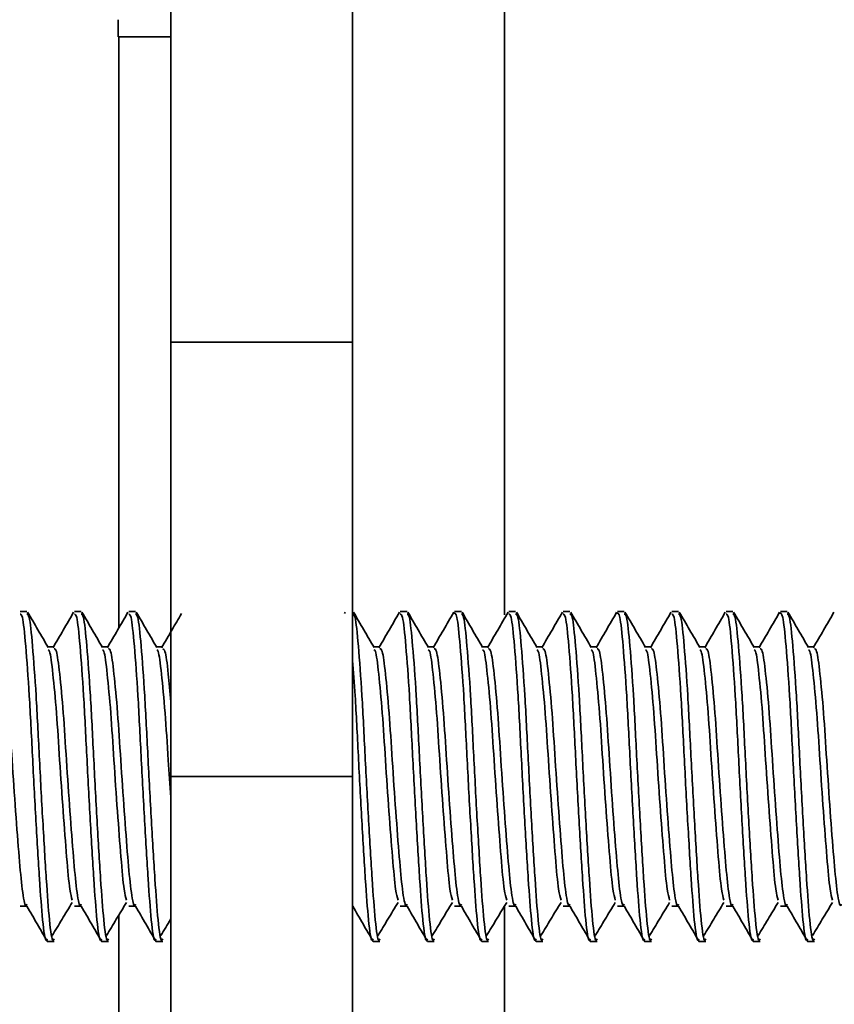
# Model space of a CAD drawing. Header units: millimetres. Extents: x 2 to 1120, y -2 to 861.
# Tile 112 of 226: x 698.16 to 702.13, y 406.74 to 411.54. Entities that reach past the tile are written whole.
import ezdxf

# ---------------------------------------------------------------- set-up
doc = ezdxf.new("R2010")
doc.units = ezdxf.units.MM

msp = doc.modelspace()

# ---------------------------------------------------------------- linework, layer by layer
at = {"color": 7, "linetype": 'Continuous', "lineweight": 35}
for p, q in [((698.901, 409.9637), (698.901, 419.2771)), ((699.7866, 419.2771), (699.7866, 409.9637)), ((700.5267, 419.0019), (700.5267, 408.6354)), ((698.6443, 411.5363), (698.6442, 411.4533)), ((698.6442, 411.4533), (698.901, 411.4531)), ((699.7866, 409.9637), (698.901, 409.9637)), ((698.901, 407.8471), (698.901, 409.9637)), ((699.7866, 407.8471), (699.7866, 409.9637)), ((698.1998, 408.6514), (698.1667, 408.6514)), ((698.4644, 408.6514), (698.4313, 408.6514)), ((698.729, 408.6514), (698.6959, 408.6514)), ((699.7503, 408.6477), (699.7465, 408.6412)), ((699.7873, 408.6514), (699.7866, 408.6514)), ((700.0519, 408.6514), (700.0188, 408.6514)), ((700.3165, 408.6514), (700.2834, 408.6514)), ((700.5811, 408.6514), (700.548, 408.6514)), ((700.8456, 408.6514), (700.8126, 408.6514)), ((701.1102, 408.6514), (701.0771, 408.6514)), ((701.3748, 408.6514), (701.3417, 408.6514)), ((701.6394, 408.6514), (701.6063, 408.6514)), ((701.904, 408.6514), (701.8709, 408.6514)), ((698.3321, 408.4796), (698.3016, 408.4796)), ((698.5967, 408.4796), (698.5662, 408.4796)), ((698.8613, 408.4796), (698.8308, 408.4796)), ((699.9196, 408.4796), (699.8891, 408.4796)), ((700.1842, 408.4796), (700.1537, 408.4796)), ((700.4488, 408.4796), (700.4183, 408.4796)), ((700.7133, 408.4796), (700.6829, 408.4796)), ((700.9779, 408.4796), (700.9475, 408.4796)), ((701.2425, 408.4796), (701.2121, 408.4796)), ((701.5071, 408.4796), (701.4766, 408.4796)), ((701.7717, 408.4796), (701.7412, 408.4796)), ((702.0363, 408.4796), (702.0058, 408.4796)), ((698.901, 407.8471), (699.7866, 407.8471)), ((698.901, 406.6072), (698.901, 407.8471)), ((699.7866, 406.6072), (699.7866, 407.8471)), ((698.1667, 407.2146), (698.1998, 407.2146)), ((698.4313, 407.2146), (698.4644, 407.2146)), ((698.6959, 407.2146), (698.729, 407.2146)), ((699.7866, 407.2146), (699.7873, 407.2146)), ((700.0188, 407.2146), (700.0519, 407.2146)), ((700.2834, 407.2146), (700.3165, 407.2146)), ((700.5267, 407.216), (700.5267, 326.6585)), ((700.548, 407.2146), (700.5811, 407.2146)), ((700.8126, 407.2146), (700.8456, 407.2146)), ((701.0771, 407.2146), (701.1102, 407.2146)), ((701.3417, 407.2146), (701.3748, 407.2146)), ((701.6063, 407.2146), (701.6394, 407.2146)), ((701.8709, 407.2146), (701.904, 407.2146)), ((698.299, 407.0427), (698.3321, 407.0427)), ((698.5636, 407.0427), (698.5967, 407.0427)), ((698.8282, 407.0427), (698.8613, 407.0427)), ((699.8865, 407.0427), (699.9196, 407.0427)), ((700.1511, 407.0427), (700.1842, 407.0427)), ((700.4157, 407.0427), (700.4488, 407.0427)), ((700.6803, 407.0427), (700.7133, 407.0427)), ((700.9449, 407.0427), (700.9779, 407.0427)), ((701.2094, 407.0427), (701.2425, 407.0427)), ((701.474, 407.0427), (701.5071, 407.0427)), ((701.7386, 407.0427), (701.7717, 407.0427)), ((702.0032, 407.0427), (702.0363, 407.0427))]:
    msp.add_line(p, q, dxfattribs=at)
at = {"color": 8, "linetype": 'Continuous', "lineweight": 35}
for p, q in [((698.647, 408.5702), (698.647, 411.4533)), ((698.647, 402.3437), (698.647, 407.1703))]:
    msp.add_line(p, q, dxfattribs=at)
at = {"color": 7, "linetype": 'Continuous', "lineweight": 35}
for points, knots in [([(698.1667, 408.6385), (698.1705, 408.6379), (698.1797, 408.6365), (698.1939, 408.4945), (698.2119, 408.2546), (698.2268, 407.9473), (698.2441, 407.6269), (698.2614, 407.3377), (698.2762, 407.1341), (698.2903, 407.036), (698.2974, 407.052), (698.299, 407.0556)], [0, 0, 0, 0, 0.0862317, 0.2103234, 0.337674, 0.4599859, 0.5862317, 0.7124774, 0.8347893, 0.9621399, 1, 1, 1, 1]), ([(698.1998, 408.6385), (698.2036, 408.6379), (698.2127, 408.6365), (698.227, 408.4945), (698.245, 408.2546), (698.2599, 407.9473), (698.2772, 407.6269), (698.2945, 407.3377), (698.3093, 407.1341), (698.3234, 407.036), (698.3305, 407.052), (698.3321, 407.0556)], [0, 0, 0, 0, 0.0862317, 0.2103234, 0.337674, 0.4599859, 0.5862317, 0.7124774, 0.8347893, 0.9621399, 1, 1, 1, 1]), ([(698.3037, 408.4761), (698.287, 408.5048), (698.2535, 408.5624), (698.2201, 408.62), (698.2034, 408.6488)], [0, 0, 0, 0, 0.499755, 1, 1, 1, 1]), ([(698.4274, 408.6477), (698.4107, 408.6189), (698.3773, 408.5613), (698.3439, 408.5038), (698.3272, 408.4751)], [0, 0, 0, 0, 0.500194, 1, 1, 1, 1]), ([(698.4313, 408.6385), (698.4351, 408.6379), (698.4443, 408.6365), (698.4585, 408.4945), (698.4765, 408.2546), (698.4914, 407.9473), (698.5087, 407.6269), (698.526, 407.3377), (698.5408, 407.1341), (698.5549, 407.036), (698.562, 407.052), (698.5636, 407.0556)], [0, 0, 0, 0, 0.086232, 0.210323, 0.337674, 0.459986, 0.586232, 0.712477, 0.834789, 0.96214, 1, 1, 1, 1]), ([(698.4644, 408.6385), (698.4681, 408.6379), (698.4773, 408.6365), (698.4915, 408.4945), (698.5096, 408.2546), (698.5245, 407.9473), (698.5418, 407.6269), (698.559, 407.3377), (698.5739, 407.1341), (698.588, 407.036), (698.5951, 407.052), (698.5967, 407.0556)], [0, 0, 0, 0, 0.086232, 0.210323, 0.337674, 0.459986, 0.586232, 0.712477, 0.834789, 0.96214, 1, 1, 1, 1]), ([(698.5683, 408.4761), (698.5515, 408.5048), (698.5181, 408.5624), (698.4847, 408.62), (698.468, 408.6488)], [0, 0, 0, 0, 0.499755, 1, 1, 1, 1]), ([(698.692, 408.6477), (698.6753, 408.6189), (698.6419, 408.5613), (698.6085, 408.5038), (698.5918, 408.4751)], [0, 0, 0, 0, 0.5001944, 1, 1, 1, 1]), ([(698.6959, 408.6385), (698.6997, 408.6379), (698.7088, 408.6365), (698.7231, 408.4945), (698.7411, 408.2546), (698.756, 407.9473), (698.7733, 407.6269), (698.7906, 407.3377), (698.8054, 407.1341), (698.8195, 407.036), (698.8266, 407.052), (698.8282, 407.0556)], [0, 0, 0, 0, 0.086232, 0.210323, 0.337674, 0.459986, 0.586232, 0.712477, 0.834789, 0.96214, 1, 1, 1, 1]), ([(698.729, 408.6385), (698.7327, 408.6379), (698.7419, 408.6365), (698.7561, 408.4945), (698.7742, 408.2546), (698.7891, 407.9473), (698.8063, 407.6269), (698.8236, 407.3377), (698.8385, 407.1341), (698.8525, 407.036), (698.8596, 407.052), (698.8613, 407.0556)], [0, 0, 0, 0, 0.086232, 0.210323, 0.337674, 0.459986, 0.586232, 0.712477, 0.834789, 0.96214, 1, 1, 1, 1]), ([(698.8328, 408.4761), (698.8161, 408.5048), (698.7827, 408.5624), (698.7493, 408.62), (698.7326, 408.6488)], [0, 0, 0, 0, 0.4997554, 1, 1, 1, 1]), ([(698.9528, 408.6412), (698.9373, 408.6146), (698.9052, 408.5592), (698.8731, 408.5038), (698.8563, 408.4751)], [0, 0, 0, 0, 0.480673, 1, 1, 1, 1]), ([(699.7873, 408.6385), (699.7911, 408.6379), (699.8002, 408.6365), (699.8145, 408.4945), (699.8325, 408.2546), (699.8474, 407.9473), (699.8647, 407.6269), (699.882, 407.3377), (699.8968, 407.1341), (699.9109, 407.036), (699.918, 407.052), (699.9196, 407.0556)], [0, 0, 0, 0, 0.086232, 0.210323, 0.337674, 0.459986, 0.586232, 0.712477, 0.834789, 0.96214, 1, 1, 1, 1]), ([(699.8912, 408.4761), (699.8745, 408.5048), (699.841, 408.5624), (699.8076, 408.62), (699.7909, 408.6488)], [0, 0, 0, 0, 0.499755, 1, 1, 1, 1]), ([(700.0149, 408.6477), (699.9982, 408.6189), (699.9648, 408.5613), (699.9314, 408.5038), (699.9147, 408.4751)], [0, 0, 0, 0, 0.500194, 1, 1, 1, 1]), ([(700.0188, 408.6385), (700.0226, 408.6379), (700.0318, 408.6365), (700.046, 408.4945), (700.064, 408.2546), (700.0789, 407.9473), (700.0962, 407.6269), (700.1135, 407.3377), (700.1283, 407.1341), (700.1424, 407.036), (700.1495, 407.052), (700.1511, 407.0556)], [0, 0, 0, 0, 0.0862317, 0.2103234, 0.337674, 0.4599859, 0.5862317, 0.7124774, 0.8347893, 0.9621399, 1, 1, 1, 1]), ([(700.0519, 408.6385), (700.0556, 408.6379), (700.0648, 408.6365), (700.079, 408.4945), (700.0971, 408.2546), (700.112, 407.9473), (700.1293, 407.6269), (700.1465, 407.3377), (700.1614, 407.1341), (700.1755, 407.036), (700.1826, 407.052), (700.1842, 407.0556)], [0, 0, 0, 0, 0.086232, 0.210323, 0.337674, 0.459986, 0.586232, 0.712477, 0.834789, 0.96214, 1, 1, 1, 1]), ([(700.1558, 408.4761), (700.139, 408.5048), (700.1056, 408.5624), (700.0722, 408.62), (700.0555, 408.6488)], [0, 0, 0, 0, 0.499755, 1, 1, 1, 1]), ([(700.2795, 408.6477), (700.2628, 408.6189), (700.2294, 408.5613), (700.196, 408.5038), (700.1793, 408.4751)], [0, 0, 0, 0, 0.500194, 1, 1, 1, 1]), ([(700.2794, 408.6443), (700.2845, 408.6447), (700.295, 408.6454), (700.3106, 408.4957), (700.3286, 408.2543), (700.3435, 407.9474), (700.3608, 407.6269), (700.3781, 407.3377), (700.3929, 407.1341), (700.407, 407.036), (700.4141, 407.052), (700.4157, 407.0556)], [0, 0, 0, 0, 0.113332, 0.233743, 0.357317, 0.476001, 0.598503, 0.721005, 0.839689, 0.963263, 1, 1, 1, 1]), ([(700.3165, 408.6385), (700.3202, 408.6379), (700.3294, 408.6365), (700.3436, 408.4945), (700.3617, 408.2546), (700.3766, 407.9473), (700.3938, 407.6269), (700.4111, 407.3377), (700.426, 407.1341), (700.44, 407.036), (700.4471, 407.052), (700.4488, 407.0556)], [0, 0, 0, 0, 0.0862317, 0.2103234, 0.337674, 0.4599859, 0.5862317, 0.7124774, 0.8347893, 0.9621399, 1, 1, 1, 1]), ([(700.4203, 408.4761), (700.4036, 408.5048), (700.3702, 408.5624), (700.3368, 408.62), (700.3201, 408.6488)], [0, 0, 0, 0, 0.499755, 1, 1, 1, 1]), ([(700.5441, 408.6477), (700.5274, 408.6189), (700.494, 408.5613), (700.4606, 408.5038), (700.4438, 408.4751)], [0, 0, 0, 0, 0.500194, 1, 1, 1, 1]), ([(700.548, 408.6385), (700.5517, 408.6379), (700.5609, 408.6365), (700.5751, 408.4945), (700.5932, 408.2546), (700.6081, 407.9473), (700.6254, 407.6269), (700.6426, 407.3377), (700.6575, 407.1341), (700.6715, 407.036), (700.6786, 407.052), (700.6803, 407.0556)], [0, 0, 0, 0, 0.0862317, 0.2103234, 0.337674, 0.4599859, 0.5862317, 0.7124774, 0.8347893, 0.9621399, 1, 1, 1, 1]), ([(700.5811, 408.6385), (700.5848, 408.6379), (700.594, 408.6365), (700.6082, 408.4945), (700.6263, 408.2546), (700.6412, 407.9473), (700.6584, 407.6269), (700.6757, 407.3377), (700.6906, 407.1341), (700.7046, 407.036), (700.7117, 407.052), (700.7133, 407.0556)], [0, 0, 0, 0, 0.086232, 0.210323, 0.337674, 0.459986, 0.586232, 0.712477, 0.834789, 0.96214, 1, 1, 1, 1]), ([(700.6849, 408.4761), (700.6682, 408.5048), (700.6348, 408.5624), (700.6014, 408.62), (700.5847, 408.6488)], [0, 0, 0, 0, 0.499755, 1, 1, 1, 1]), ([(700.8086, 408.6477), (700.7919, 408.6189), (700.7586, 408.5613), (700.7251, 408.5038), (700.7084, 408.4751)], [0, 0, 0, 0, 0.500194, 1, 1, 1, 1]), ([(700.8126, 408.6385), (700.8163, 408.6379), (700.8255, 408.6365), (700.8397, 408.4945), (700.8578, 408.2546), (700.8727, 407.9473), (700.8899, 407.6269), (700.9072, 407.3377), (700.9221, 407.1341), (700.9361, 407.036), (700.9432, 407.052), (700.9449, 407.0556)], [0, 0, 0, 0, 0.086232, 0.210323, 0.337674, 0.459986, 0.586232, 0.712477, 0.834789, 0.96214, 1, 1, 1, 1]), ([(700.8456, 408.6385), (700.8494, 408.6379), (700.8586, 408.6365), (700.8728, 408.4945), (700.8908, 408.2546), (700.9058, 407.9473), (700.923, 407.6269), (700.9403, 407.3377), (700.9551, 407.1341), (700.9692, 407.036), (700.9763, 407.052), (700.9779, 407.0556)], [0, 0, 0, 0, 0.086232, 0.210323, 0.337674, 0.459986, 0.586232, 0.712477, 0.834789, 0.96214, 1, 1, 1, 1]), ([(700.9495, 408.4761), (700.9328, 408.5048), (700.8994, 408.5624), (700.866, 408.62), (700.8493, 408.6488)], [0, 0, 0, 0, 0.499755, 1, 1, 1, 1]), ([(701.0732, 408.6477), (701.0565, 408.6189), (701.0231, 408.5613), (700.9897, 408.5038), (700.973, 408.4751)], [0, 0, 0, 0, 0.500194, 1, 1, 1, 1]), ([(701.0732, 408.6443), (701.0783, 408.6447), (701.0888, 408.6454), (701.1043, 408.4957), (701.1224, 408.2543), (701.1373, 407.9474), (701.1545, 407.6269), (701.1718, 407.3377), (701.1867, 407.1341), (701.2007, 407.036), (701.2078, 407.052), (701.2094, 407.0556)], [0, 0, 0, 0, 0.113332, 0.233743, 0.357317, 0.476001, 0.598503, 0.721005, 0.839689, 0.963263, 1, 1, 1, 1]), ([(701.1102, 408.6385), (701.114, 408.6379), (701.1232, 408.6365), (701.1374, 408.4945), (701.1554, 408.2546), (701.1703, 407.9473), (701.1876, 407.6269), (701.2049, 407.3377), (701.2197, 407.1341), (701.2338, 407.036), (701.2409, 407.052), (701.2425, 407.0556)], [0, 0, 0, 0, 0.086232, 0.210323, 0.337674, 0.459986, 0.586232, 0.712477, 0.834789, 0.96214, 1, 1, 1, 1]), ([(701.2141, 408.4761), (701.1974, 408.5048), (701.1639, 408.5624), (701.1305, 408.62), (701.1138, 408.6488)], [0, 0, 0, 0, 0.499755, 1, 1, 1, 1]), ([(701.3378, 408.6477), (701.3211, 408.6189), (701.2877, 408.5613), (701.2543, 408.5038), (701.2376, 408.4751)], [0, 0, 0, 0, 0.500194, 1, 1, 1, 1]), ([(701.3417, 408.6385), (701.3455, 408.6379), (701.3547, 408.6365), (701.3689, 408.4945), (701.3869, 408.2546), (701.4018, 407.9473), (701.4191, 407.6269), (701.4364, 407.3377), (701.4512, 407.1341), (701.4653, 407.036), (701.4724, 407.052), (701.474, 407.0556)], [0, 0, 0, 0, 0.086232, 0.210323, 0.337674, 0.459986, 0.586232, 0.712477, 0.834789, 0.96214, 1, 1, 1, 1]), ([(701.3748, 408.6385), (701.3786, 408.6379), (701.3877, 408.6365), (701.402, 408.4945), (701.42, 408.2546), (701.4349, 407.9473), (701.4522, 407.6269), (701.4695, 407.3377), (701.4843, 407.1341), (701.4984, 407.036), (701.5055, 407.052), (701.5071, 407.0556)], [0, 0, 0, 0, 0.086232, 0.210323, 0.337674, 0.459986, 0.586232, 0.712477, 0.834789, 0.96214, 1, 1, 1, 1]), ([(701.4787, 408.4761), (701.462, 408.5048), (701.4285, 408.5624), (701.3951, 408.62), (701.3784, 408.6488)], [0, 0, 0, 0, 0.499755, 1, 1, 1, 1]), ([(701.6024, 408.6477), (701.5857, 408.6189), (701.5523, 408.5613), (701.5189, 408.5038), (701.5022, 408.4751)], [0, 0, 0, 0, 0.500194, 1, 1, 1, 1]), ([(701.6063, 408.6385), (701.6101, 408.6379), (701.6193, 408.6365), (701.6335, 408.4945), (701.6515, 408.2546), (701.6664, 407.9473), (701.6837, 407.6269), (701.701, 407.3377), (701.7158, 407.1341), (701.7299, 407.036), (701.737, 407.052), (701.7386, 407.0556)], [0, 0, 0, 0, 0.086232, 0.210323, 0.337674, 0.459986, 0.586232, 0.712477, 0.834789, 0.96214, 1, 1, 1, 1]), ([(701.6394, 408.6385), (701.6431, 408.6379), (701.6523, 408.6365), (701.6665, 408.4945), (701.6846, 408.2546), (701.6995, 407.9473), (701.7168, 407.6269), (701.734, 407.3377), (701.7489, 407.1341), (701.763, 407.036), (701.7701, 407.052), (701.7717, 407.0556)], [0, 0, 0, 0, 0.086232, 0.210323, 0.337674, 0.459986, 0.586232, 0.712477, 0.834789, 0.96214, 1, 1, 1, 1]), ([(701.7433, 408.4761), (701.7265, 408.5048), (701.6931, 408.5624), (701.6597, 408.62), (701.643, 408.6488)], [0, 0, 0, 0, 0.499755, 1, 1, 1, 1]), ([(701.867, 408.6477), (701.8503, 408.6189), (701.8169, 408.5613), (701.7835, 408.5038), (701.7668, 408.4751)], [0, 0, 0, 0, 0.500194, 1, 1, 1, 1]), ([(701.8669, 408.6443), (701.872, 408.6447), (701.8825, 408.6454), (701.8981, 408.4957), (701.9161, 408.2543), (701.931, 407.9474), (701.9483, 407.6269), (701.9656, 407.3377), (701.9804, 407.1341), (701.9945, 407.036), (702.0016, 407.052), (702.0032, 407.0556)], [0, 0, 0, 0, 0.113332, 0.233743, 0.357317, 0.476001, 0.598503, 0.721005, 0.839689, 0.963263, 1, 1, 1, 1]), ([(701.904, 408.6385), (701.9077, 408.6379), (701.9169, 408.6365), (701.9311, 408.4945), (701.9492, 408.2546), (701.9641, 407.9473), (701.9813, 407.6269), (701.9986, 407.3377), (702.0135, 407.1341), (702.0275, 407.036), (702.0346, 407.052), (702.0363, 407.0556)], [0, 0, 0, 0, 0.086232, 0.210323, 0.337674, 0.459986, 0.586232, 0.712477, 0.834789, 0.96214, 1, 1, 1, 1]), ([(702.0078, 408.4761), (701.9911, 408.5048), (701.9577, 408.5624), (701.9243, 408.62), (701.9076, 408.6488)], [0, 0, 0, 0, 0.499755, 1, 1, 1, 1]), ([(702.1316, 408.6477), (702.1149, 408.6189), (702.0815, 408.5613), (702.0481, 408.5038), (702.0313, 408.4751)], [0, 0, 0, 0, 0.500194, 1, 1, 1, 1]), ([(698.0675, 408.4694), (698.0713, 408.469), (698.0805, 408.4679), (698.0947, 408.3562), (698.1127, 408.1676), (698.1276, 407.9259), (698.1449, 407.6739), (698.1622, 407.4466), (698.177, 407.2863), (698.1911, 407.2091), (698.1983, 407.2219), (698.2, 407.2249)], [0, 0, 0, 0, 0.086107, 0.210019, 0.337198, 0.459327, 0.585397, 0.711468, 0.833597, 0.960776, 1, 1, 1, 1]), ([(698.3033, 408.4646), (698.3056, 408.4637), (698.3133, 408.4608), (698.3262, 408.3549), (698.3442, 408.1678), (698.3591, 407.926), (698.3764, 407.673), (698.3937, 407.4499), (698.407, 407.293), (698.4167, 407.2585), (698.4208, 407.2443)], [0, 0, 0, 0, 0.06046, 0.200034, 0.343287, 0.480853, 0.622859, 0.764865, 0.90243, 1, 1, 1, 1]), ([(698.3321, 408.4694), (698.3359, 408.469), (698.345, 408.4679), (698.3593, 408.3562), (698.3773, 408.1676), (698.3922, 407.9259), (698.4095, 407.6739), (698.4268, 407.4466), (698.4416, 407.2863), (698.4557, 407.2091), (698.4629, 407.2219), (698.4646, 407.2249)], [0, 0, 0, 0, 0.086107, 0.210019, 0.337198, 0.459327, 0.585397, 0.711468, 0.833597, 0.960776, 1, 1, 1, 1]), ([(698.5678, 408.4646), (698.5702, 408.4637), (698.5779, 408.4608), (698.5908, 408.3549), (698.6088, 408.1678), (698.6237, 407.926), (698.641, 407.673), (698.6582, 407.4499), (698.6716, 407.293), (698.6813, 407.2585), (698.6854, 407.2443)], [0, 0, 0, 0, 0.06046, 0.200034, 0.343287, 0.480853, 0.622859, 0.764865, 0.90243, 1, 1, 1, 1]), ([(698.5967, 408.4694), (698.6004, 408.469), (698.6096, 408.4679), (698.6238, 408.3562), (698.6419, 408.1676), (698.6568, 407.9259), (698.6741, 407.6739), (698.6913, 407.4466), (698.7062, 407.2863), (698.7203, 407.2091), (698.7275, 407.2219), (698.7292, 407.2249)], [0, 0, 0, 0, 0.086107, 0.210019, 0.337198, 0.459327, 0.585397, 0.711468, 0.833597, 0.960776, 1, 1, 1, 1]), ([(698.8324, 408.4646), (698.8348, 408.4637), (698.8425, 408.4608), (698.8553, 408.3548), (698.8734, 408.1682), (698.8869, 407.9467), (698.8968, 407.8053), (698.901, 407.7445)], [0, 0, 0, 0, 0.103364, 0.341983, 0.586892, 0.822078, 1, 1, 1, 1]), ([(698.8613, 408.4694), (698.865, 408.4687), (698.8742, 408.4671), (698.8869, 408.3728), (698.8969, 408.2596), (698.901, 408.212)], [0, 0, 0, 0, 0.2871539, 0.7003829, 1, 1, 1, 1]), ([(699.8908, 408.4646), (699.8931, 408.4637), (699.9008, 408.4608), (699.9137, 408.3549), (699.9317, 408.1678), (699.9466, 407.926), (699.9639, 407.673), (699.9812, 407.4499), (699.9945, 407.293), (700.0042, 407.2585), (700.0083, 407.2443)], [0, 0, 0, 0, 0.06046, 0.200034, 0.343287, 0.480853, 0.622859, 0.764865, 0.90243, 1, 1, 1, 1]), ([(699.9196, 408.4694), (699.9234, 408.469), (699.9325, 408.4679), (699.9468, 408.3562), (699.9648, 408.1676), (699.9797, 407.9259), (699.997, 407.6739), (700.0143, 407.4466), (700.0291, 407.2863), (700.0432, 407.2091), (700.0504, 407.2219), (700.0521, 407.2249)], [0, 0, 0, 0, 0.086107, 0.210019, 0.337198, 0.459327, 0.585397, 0.711468, 0.833597, 0.960776, 1, 1, 1, 1]), ([(700.1553, 408.4646), (700.1577, 408.4637), (700.1654, 408.4608), (700.1783, 408.3549), (700.1963, 408.1678), (700.2112, 407.926), (700.2285, 407.673), (700.2457, 407.4499), (700.2591, 407.293), (700.2688, 407.2585), (700.2729, 407.2443)], [0, 0, 0, 0, 0.0604598, 0.2000343, 0.3432873, 0.4808532, 0.6228589, 0.7648646, 0.9024304, 1, 1, 1, 1]), ([(700.1842, 408.4694), (700.1879, 408.469), (700.1971, 408.4679), (700.2113, 408.3562), (700.2294, 408.1676), (700.2443, 407.9259), (700.2616, 407.6739), (700.2788, 407.4466), (700.2937, 407.2863), (700.3078, 407.2091), (700.315, 407.2219), (700.3167, 407.2249)], [0, 0, 0, 0, 0.086107, 0.210019, 0.337198, 0.459327, 0.585397, 0.711468, 0.833597, 0.960776, 1, 1, 1, 1]), ([(700.4199, 408.4646), (700.4223, 408.4637), (700.43, 408.4608), (700.4428, 408.3549), (700.4609, 408.1678), (700.4758, 407.926), (700.4931, 407.673), (700.5103, 407.4499), (700.5236, 407.293), (700.5334, 407.2585), (700.5375, 407.2443)], [0, 0, 0, 0, 0.06046, 0.200034, 0.343287, 0.480853, 0.622859, 0.764865, 0.90243, 1, 1, 1, 1]), ([(700.4488, 408.4694), (700.4525, 408.469), (700.4617, 408.4679), (700.4759, 408.3562), (700.494, 408.1676), (700.5089, 407.9259), (700.5261, 407.6739), (700.5434, 407.4466), (700.5583, 407.2863), (700.5724, 407.2091), (700.5796, 407.2219), (700.5812, 407.2249)], [0, 0, 0, 0, 0.086107, 0.210019, 0.337198, 0.459327, 0.585397, 0.711468, 0.833597, 0.960776, 1, 1, 1, 1]), ([(700.6845, 408.4646), (700.6868, 408.4637), (700.6946, 408.4608), (700.7074, 408.3549), (700.7255, 408.1678), (700.7404, 407.926), (700.7577, 407.673), (700.7749, 407.4499), (700.7882, 407.293), (700.798, 407.2585), (700.8021, 407.2443)], [0, 0, 0, 0, 0.0604598, 0.2000343, 0.3432873, 0.4808532, 0.6228589, 0.7648646, 0.9024304, 1, 1, 1, 1]), ([(700.7133, 408.4694), (700.7171, 408.469), (700.7263, 408.4679), (700.7405, 408.3562), (700.7586, 408.1676), (700.7735, 407.9259), (700.7907, 407.6739), (700.808, 407.4466), (700.8229, 407.2863), (700.837, 407.2091), (700.8441, 407.2219), (700.8458, 407.2249)], [0, 0, 0, 0, 0.086107, 0.2100193, 0.3371975, 0.4593267, 0.5853975, 0.7114683, 0.8335974, 0.9607756, 1, 1, 1, 1]), ([(700.9491, 408.4646), (700.9514, 408.4637), (700.9592, 408.4608), (700.972, 408.3549), (700.9901, 408.1678), (701.005, 407.926), (701.0222, 407.673), (701.0395, 407.4499), (701.0528, 407.293), (701.0626, 407.2585), (701.0666, 407.2443)], [0, 0, 0, 0, 0.06046, 0.200034, 0.343287, 0.480853, 0.622859, 0.764865, 0.90243, 1, 1, 1, 1]), ([(700.9779, 408.4694), (700.9817, 408.469), (700.9909, 408.4679), (701.0051, 408.3562), (701.0231, 408.1676), (701.038, 407.9259), (701.0553, 407.6739), (701.0726, 407.4466), (701.0874, 407.2863), (701.1016, 407.2091), (701.1087, 407.2219), (701.1104, 407.2249)], [0, 0, 0, 0, 0.086107, 0.210019, 0.337198, 0.459327, 0.585397, 0.711468, 0.833597, 0.960776, 1, 1, 1, 1]), ([(701.2137, 408.4646), (701.216, 408.4637), (701.2238, 408.4608), (701.2366, 408.3549), (701.2546, 408.1678), (701.2696, 407.926), (701.2868, 407.673), (701.3041, 407.4499), (701.3174, 407.293), (701.3272, 407.2585), (701.3312, 407.2443)], [0, 0, 0, 0, 0.06046, 0.200034, 0.343287, 0.480853, 0.622859, 0.764865, 0.90243, 1, 1, 1, 1]), ([(701.2425, 408.4694), (701.2463, 408.469), (701.2555, 408.4679), (701.2697, 408.3562), (701.2877, 408.1676), (701.3026, 407.9259), (701.3199, 407.6739), (701.3372, 407.4466), (701.352, 407.2863), (701.3661, 407.2091), (701.3733, 407.2219), (701.375, 407.2249)], [0, 0, 0, 0, 0.086107, 0.210019, 0.337198, 0.459327, 0.585397, 0.711468, 0.833597, 0.960776, 1, 1, 1, 1]), ([(701.4783, 408.4646), (701.4806, 408.4637), (701.4883, 408.4608), (701.5012, 408.3549), (701.5192, 408.1678), (701.5341, 407.926), (701.5514, 407.673), (701.5687, 407.4499), (701.582, 407.293), (701.5917, 407.2585), (701.5958, 407.2443)], [0, 0, 0, 0, 0.06046, 0.200034, 0.343287, 0.480853, 0.622859, 0.764865, 0.90243, 1, 1, 1, 1]), ([(701.5071, 408.4694), (701.5109, 408.469), (701.52, 408.4679), (701.5343, 408.3562), (701.5523, 408.1676), (701.5672, 407.9259), (701.5845, 407.6739), (701.6018, 407.4466), (701.6166, 407.2863), (701.6307, 407.2091), (701.6379, 407.2219), (701.6396, 407.2249)], [0, 0, 0, 0, 0.086107, 0.210019, 0.337198, 0.459327, 0.585397, 0.711468, 0.833597, 0.960776, 1, 1, 1, 1]), ([(701.7428, 408.4646), (701.7452, 408.4637), (701.7529, 408.4608), (701.7658, 408.3549), (701.7838, 408.1678), (701.7987, 407.926), (701.816, 407.673), (701.8332, 407.4499), (701.8466, 407.293), (701.8563, 407.2585), (701.8604, 407.2443)], [0, 0, 0, 0, 0.06046, 0.200034, 0.343287, 0.480853, 0.622859, 0.764865, 0.90243, 1, 1, 1, 1]), ([(701.7717, 408.4694), (701.7754, 408.469), (701.7846, 408.4679), (701.7988, 408.3562), (701.8169, 408.1676), (701.8318, 407.9259), (701.8491, 407.6739), (701.8663, 407.4466), (701.8812, 407.2863), (701.8953, 407.2091), (701.9025, 407.2219), (701.9042, 407.2249)], [0, 0, 0, 0, 0.086107, 0.210019, 0.337198, 0.459327, 0.585397, 0.711468, 0.833597, 0.960776, 1, 1, 1, 1]), ([(702.0074, 408.4646), (702.0098, 408.4637), (702.0175, 408.4608), (702.0303, 408.3549), (702.0484, 408.1678), (702.0633, 407.926), (702.0806, 407.673), (702.0978, 407.4499), (702.1111, 407.293), (702.1209, 407.2585), (702.125, 407.2443)], [0, 0, 0, 0, 0.06046, 0.200034, 0.343287, 0.480853, 0.622859, 0.764865, 0.90243, 1, 1, 1, 1]), ([(702.0363, 408.4694), (702.04, 408.469), (702.0492, 408.4679), (702.0634, 408.3562), (702.0815, 408.1676), (702.0964, 407.9259), (702.1136, 407.6739), (702.1309, 407.4466), (702.1458, 407.2863), (702.1599, 407.2091), (702.1671, 407.2219), (702.1687, 407.2249)], [0, 0, 0, 0, 0.086107, 0.210019, 0.337198, 0.459327, 0.585397, 0.711468, 0.833597, 0.960776, 1, 1, 1, 1]), ([(699.7866, 408.4131), (699.7909, 408.3584), (699.8009, 408.2304), (699.8144, 407.9456), (699.8316, 407.6274), (699.8489, 407.3376), (699.8637, 407.1341), (699.8778, 407.036), (699.8849, 407.052), (699.8865, 407.0556)], [0, 0, 0, 0, 0.120733, 0.283108, 0.450704, 0.618301, 0.780676, 0.949739, 1, 1, 1, 1]), ([(698.323, 407.0722), (698.339, 407.0986), (698.3716, 407.1523), (698.4042, 407.2063), (698.4208, 407.2338)], [0, 0, 0, 0, 0.490326, 1, 1, 1, 1]), ([(698.5876, 407.0722), (698.6036, 407.0986), (698.6362, 407.1523), (698.6687, 407.2063), (698.6853, 407.2338)], [0, 0, 0, 0, 0.490326, 1, 1, 1, 1]), ([(699.9105, 407.0722), (699.9265, 407.0986), (699.9591, 407.1523), (699.9917, 407.2063), (700.0083, 407.2338)], [0, 0, 0, 0, 0.490326, 1, 1, 1, 1]), ([(700.1751, 407.0722), (700.1911, 407.0986), (700.2237, 407.1523), (700.2562, 407.2063), (700.2728, 407.2338)], [0, 0, 0, 0, 0.490326, 1, 1, 1, 1]), ([(700.4397, 407.0722), (700.4557, 407.0986), (700.4882, 407.1523), (700.5208, 407.2063), (700.5374, 407.2338)], [0, 0, 0, 0, 0.490326, 1, 1, 1, 1]), ([(700.7043, 407.0722), (700.7202, 407.0986), (700.7528, 407.1523), (700.7854, 407.2063), (700.802, 407.2338)], [0, 0, 0, 0, 0.4903258, 1, 1, 1, 1]), ([(700.9689, 407.0722), (700.9848, 407.0986), (701.0174, 407.1523), (701.05, 407.2063), (701.0666, 407.2338)], [0, 0, 0, 0, 0.4903258, 1, 1, 1, 1]), ([(701.2334, 407.0722), (701.2494, 407.0986), (701.282, 407.1523), (701.3146, 407.2063), (701.3312, 407.2338)], [0, 0, 0, 0, 0.490326, 1, 1, 1, 1]), ([(701.498, 407.0722), (701.514, 407.0986), (701.5466, 407.1523), (701.5792, 407.2063), (701.5958, 407.2338)], [0, 0, 0, 0, 0.490326, 1, 1, 1, 1]), ([(701.7626, 407.0722), (701.7786, 407.0986), (701.8112, 407.1523), (701.8437, 407.2063), (701.8603, 407.2338)], [0, 0, 0, 0, 0.490326, 1, 1, 1, 1]), ([(702.0272, 407.0722), (702.0432, 407.0986), (702.0757, 407.1523), (702.1083, 407.2063), (702.1249, 407.2338)], [0, 0, 0, 0, 0.490326, 1, 1, 1, 1]), ([(698.2002, 407.2146), (698.2168, 407.186), (698.2501, 407.1287), (698.2833, 407.0715), (698.2999, 407.0428)], [0, 0, 0, 0, 0.499944, 1, 1, 1, 1]), ([(698.4648, 407.2146), (698.4814, 407.186), (698.5147, 407.1287), (698.5479, 407.0715), (698.5645, 407.0428)], [0, 0, 0, 0, 0.499944, 1, 1, 1, 1]), ([(698.7294, 407.2146), (698.746, 407.186), (698.7792, 407.1287), (698.8125, 407.0715), (698.8291, 407.0428)], [0, 0, 0, 0, 0.499944, 1, 1, 1, 1]), ([(699.7877, 407.2146), (699.8043, 407.186), (699.8376, 407.1287), (699.8708, 407.0715), (699.8874, 407.0428)], [0, 0, 0, 0, 0.499944, 1, 1, 1, 1]), ([(700.0523, 407.2146), (700.0689, 407.186), (700.1022, 407.1287), (700.1354, 407.0715), (700.152, 407.0428)], [0, 0, 0, 0, 0.499944, 1, 1, 1, 1]), ([(700.3169, 407.2146), (700.3335, 407.186), (700.3667, 407.1287), (700.4, 407.0715), (700.4166, 407.0428)], [0, 0, 0, 0, 0.499944, 1, 1, 1, 1]), ([(700.5814, 407.2146), (700.5981, 407.186), (700.6313, 407.1287), (700.6646, 407.0715), (700.6812, 407.0428)], [0, 0, 0, 0, 0.499944, 1, 1, 1, 1]), ([(700.846, 407.2146), (700.8627, 407.186), (700.8959, 407.1287), (700.9291, 407.0715), (700.9458, 407.0428)], [0, 0, 0, 0, 0.4999438, 1, 1, 1, 1]), ([(701.1106, 407.2146), (701.1272, 407.186), (701.1605, 407.1287), (701.1937, 407.0715), (701.2103, 407.0428)], [0, 0, 0, 0, 0.499944, 1, 1, 1, 1]), ([(701.3752, 407.2146), (701.3918, 407.186), (701.4251, 407.1287), (701.4583, 407.0715), (701.4749, 407.0428)], [0, 0, 0, 0, 0.499944, 1, 1, 1, 1]), ([(701.6398, 407.2146), (701.6564, 407.186), (701.6897, 407.1287), (701.7229, 407.0715), (701.7395, 407.0428)], [0, 0, 0, 0, 0.499944, 1, 1, 1, 1]), ([(701.9044, 407.2146), (701.921, 407.186), (701.9542, 407.1287), (701.9875, 407.0715), (702.0041, 407.0428)], [0, 0, 0, 0, 0.4999438, 1, 1, 1, 1]), ([(698.8522, 407.0722), (698.8682, 407.0985), (698.8844, 407.1254), (698.9007, 407.1523), (698.901, 407.1528)], [0, 0, 0, 0, 0.981453, 1, 1, 1, 1])]:
    msp.add_open_spline(points, degree=3, knots=knots, dxfattribs=at)

doc.saveas('drawing.dxf')
